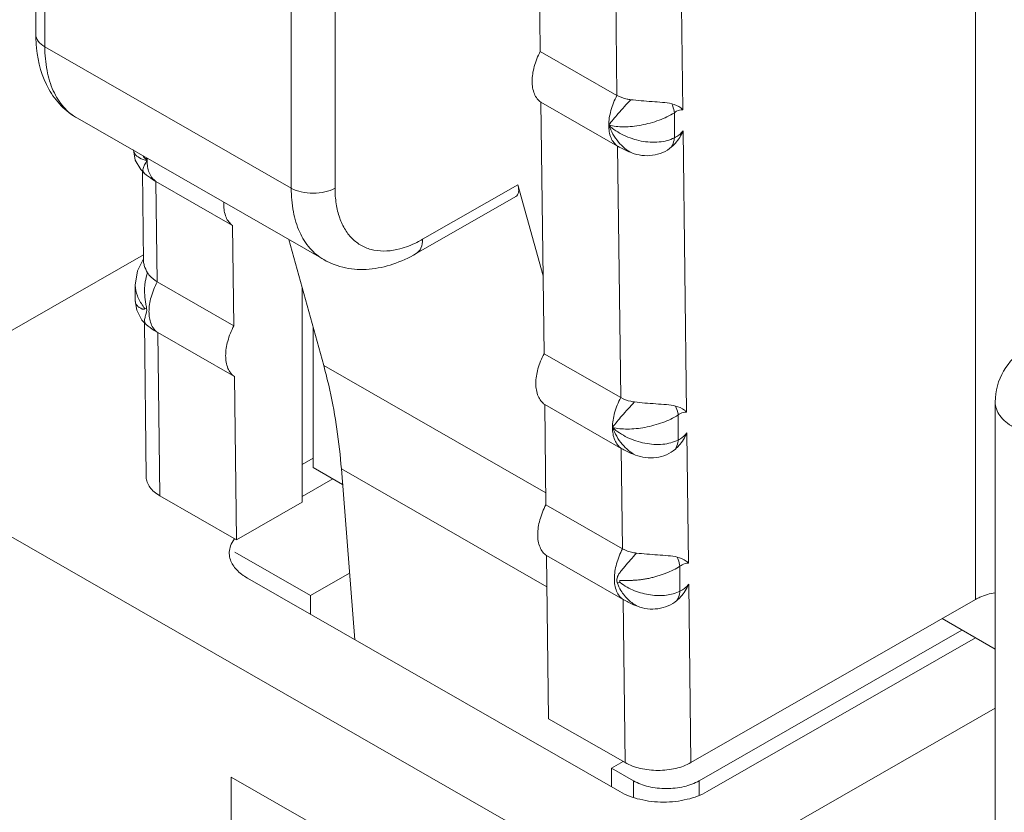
# Model space of a CAD drawing. Header units: centimetres. Extents: x -24.5 to 49.7, y -16.6 to 18.4.
# Tile 8 of 248: x -20.333 to -19.887, y -8.659 to -8.299. Entities that reach past the tile are written whole.
import ezdxf

# ---------------------------------------------------------------- set-up
doc = ezdxf.new("R2010")
doc.units = ezdxf.units.CM
doc.header["$MEASUREMENT"] = 0
doc.layers.add('layer 1', color=7, linetype='Continuous')

msp = doc.modelspace()

# ---------------------------------------------------------------- linework, layer by layer
at = {"layer": 'layer 1', "color": 1, "lineweight": 0}
msp.add_open_spline([(24.98821, 18.39808), (24.98821, 18.39808), (24.98821, -16.60193), (24.98821, -16.60193), (24.98821, -16.60193), (-24.51772, -16.60193), (-24.51772, -16.60193), (-24.51772, -16.60193), (-24.51772, 18.39808), (-24.51772, 18.39808), (-24.51772, 18.39808), (24.98821, 18.39808), (24.98821, 18.39808)], degree=3, knots=[0, 0, 0, 0, 0.25, 0.25, 0.25, 0.5, 0.5, 0.5, 0.75, 0.75, 0.75, 1, 1, 1, 1], dxfattribs=at)
at = {"layer": 'layer 1', "color": 5, "lineweight": 0}
msp.add_open_spline([(-23.26688, 17.18067), (-23.26688, 17.18067), (-23.26688, -15.60944), (-23.26688, -15.60944), (-23.26688, -15.60944), (23.98644, -15.60944), (23.98644, -15.60944)], degree=3, knots=[0, 0, 0, 0, 0.5, 0.5, 0.5, 1, 1, 1, 1], dxfattribs=at)
at = {"layer": 'layer 1', "lineweight": 9}
for points in [[(-19.8996, -8.56187), (-19.8996, -8.56187), (-19.8996, -8.11576), (-19.8996, -8.11576)], [(-20.32608, -8.30538), (-20.32608, -8.30538), (-20.32608, -8.2064), (-20.32608, -8.2064)], [(-20.32196, -8.2121), (-20.32196, -8.2121), (-20.32196, -8.31108), (-20.32196, -8.31108)], [(-20.09769, -8.26762), (-20.09769, -8.26762), (-20.09713, -8.31317), (-20.09713, -8.31317)], [(-20.21016, -8.3752), (-20.21016, -8.3752), (-20.21016, -8.27623), (-20.21016, -8.27623)], [(-20.19028, -8.27623), (-20.19028, -8.27623), (-20.19028, -8.3752), (-20.19028, -8.3752)], [(-20.03245, -8.3397), (-20.03245, -8.3397), (-20.03318, -8.28055), (-20.03318, -8.28055)], [(-20.06234, -8.33312), (-20.06234, -8.33312), (-20.06291, -8.28757), (-20.06291, -8.28757)], [(-20.32196, -8.31108), (-20.32196, -8.31108), (-20.21016, -8.3752), (-20.21016, -8.3752)], [(-20.09713, -8.31317), (-20.09713, -8.31317), (-20.06234, -8.33312), (-20.06234, -8.33312)], [(-20.09684, -8.33621), (-20.09684, -8.33621), (-20.09543, -8.45035), (-20.09543, -8.45035)], [(-20.06206, -8.35616), (-20.06206, -8.35616), (-20.09684, -8.33621), (-20.09684, -8.33621)], [(-20.03626, -8.341), (-20.03626, -8.341), (-20.03626, -8.35236), (-20.03626, -8.35236)], [(-20.19543, -8.40766), (-20.19543, -8.40766), (-20.30723, -8.34353), (-20.30723, -8.34353)], [(-20.03076, -8.47687), (-20.03076, -8.47687), (-20.03233, -8.34914), (-20.03233, -8.34914)], [(-20.28173, -8.35782), (-20.28173, -8.35782), (-20.28092, -8.36253), (-20.28092, -8.36253)], [(-20.06065, -8.4703), (-20.06065, -8.4703), (-20.06206, -8.35616), (-20.06206, -8.35616)], [(-20.28092, -8.36253), (-20.28092, -8.36253), (-20.27847, -8.36682), (-20.27847, -8.36682)], [(-20.2774, -8.36085), (-20.27682, -8.36151), (-20.2762, -8.36214), (-20.27555, -8.36273)], [(-20.27598, -8.36156), (-20.27585, -8.36195), (-20.27571, -8.36235), (-20.27555, -8.36273)], [(-20.27553, -8.36179), (-20.27554, -8.36211), (-20.27555, -8.36242), (-20.27555, -8.36273)], [(-20.27847, -8.36682), (-20.27847, -8.36682), (-20.27671, -8.3686), (-20.27671, -8.3686)], [(-20.27767, -8.36763), (-20.27767, -8.36763), (-20.27717, -8.40848), (-20.27717, -8.40848)], [(-20.2767, -8.3686), (-20.27557, -8.36955), (-20.27438, -8.37043), (-20.27314, -8.37124)], [(-20.27372, -8.36997), (-20.27348, -8.37035), (-20.2732, -8.37071), (-20.2729, -8.37105)], [(-20.27155, -8.37222), (-20.27155, -8.37222), (-20.27314, -8.37124), (-20.27314, -8.37124)], [(-20.2729, -8.37105), (-20.27249, -8.37149), (-20.27204, -8.37188), (-20.27155, -8.37222)], [(-20.27155, -8.37222), (-20.27155, -8.37222), (-20.27098, -8.41776), (-20.27098, -8.41776)], [(-20.23676, -8.39217), (-20.23676, -8.39217), (-20.27155, -8.37222), (-20.27155, -8.37222)], [(-20.15053, -8.39845), (-20.15053, -8.39845), (-20.10732, -8.37366), (-20.10732, -8.37366)], [(-20.10831, -8.37904), (-20.10694, -8.37825), (-20.10658, -8.37632), (-20.10732, -8.37366)], [(-20.09587, -8.41508), (-20.09587, -8.41508), (-20.10732, -8.37366), (-20.10732, -8.37366)], [(-20.24075, -8.38174), (-20.24077, -8.38206), (-20.24077, -8.38237), (-20.24077, -8.38268)], [(-20.15348, -8.40495), (-20.15348, -8.40495), (-20.10831, -8.37904), (-20.10831, -8.37904)], [(-20.2362, -8.43771), (-20.2362, -8.43771), (-20.23676, -8.39217), (-20.23676, -8.39217)], [(-20.21123, -8.3986), (-20.21123, -8.3986), (-20.19544, -8.45572), (-20.19544, -8.45572)], [(-20.40394, -8.47813), (-20.40394, -8.47813), (-20.2772, -8.40543), (-20.2772, -8.40543)], [(-20.27718, -8.40726), (-20.27718, -8.40726), (-20.27999, -8.41282), (-20.27999, -8.41282)], [(-20.27717, -8.40848), (-20.27716, -8.4088), (-20.27713, -8.40911), (-20.27708, -8.40942)], [(-20.27999, -8.41282), (-20.27999, -8.41282), (-20.28092, -8.4192), (-20.28092, -8.4192)], [(-20.27098, -8.41776), (-20.27098, -8.41776), (-20.2362, -8.43771), (-20.2362, -8.43771)], [(-20.28092, -8.42639), (-20.28092, -8.42639), (-20.28092, -8.4192), (-20.28092, -8.4192)], [(-20.20519, -8.51769), (-20.20519, -8.51769), (-20.20519, -8.42044), (-20.20519, -8.42044)], [(-20.2809, -8.42675), (-20.2809, -8.42675), (-20.28092, -8.42639), (-20.28092, -8.42639)], [(-20.28092, -8.42639), (-20.28092, -8.42639), (-20.28025, -8.43068), (-20.28025, -8.43068)], [(-20.2809, -8.42675), (-20.28088, -8.42693), (-20.28084, -8.4271), (-20.28079, -8.42727)], [(-20.28025, -8.43068), (-20.28025, -8.43068), (-20.27791, -8.43507), (-20.27791, -8.43507)], [(-20.27743, -8.42876), (-20.27743, -8.42876), (-20.27698, -8.42945), (-20.27698, -8.42945)], [(-20.27698, -8.42945), (-20.27698, -8.42945), (-20.27681, -8.42977), (-20.27681, -8.42977)], [(-20.27579, -8.43007), (-20.27577, -8.43028), (-20.27575, -8.43049), (-20.27575, -8.4307)], [(-20.27791, -8.43507), (-20.27791, -8.43507), (-20.27594, -8.43712), (-20.27594, -8.43712)], [(-20.27682, -8.4362), (-20.27682, -8.4362), (-20.27596, -8.50637), (-20.27596, -8.50637)], [(-20.27592, -8.43713), (-20.27477, -8.43811), (-20.27356, -8.43901), (-20.27229, -8.43983)], [(-20.27288, -8.43856), (-20.27263, -8.43894), (-20.27235, -8.4393), (-20.27205, -8.43964)], [(-20.2707, -8.44081), (-20.2707, -8.44081), (-20.27229, -8.43983), (-20.27229, -8.43983)], [(-20.27205, -8.43964), (-20.27165, -8.44007), (-20.27119, -8.44047), (-20.2707, -8.44081)], [(-20.20022, -8.50202), (-20.20022, -8.50202), (-20.20022, -8.43842), (-20.20022, -8.43842)], [(-20.2707, -8.44081), (-20.2707, -8.44081), (-20.26978, -8.51484), (-20.26978, -8.51484)], [(-20.23591, -8.46075), (-20.23591, -8.46075), (-20.2707, -8.44081), (-20.2707, -8.44081)], [(-19.87656, -8.44794), (-19.8853, -8.45295), (-19.89069, -8.46224), (-19.89069, -8.47231)], [(-20.09543, -8.45035), (-20.09543, -8.45035), (-20.06065, -8.4703), (-20.06065, -8.4703)], [(-20.19544, -8.45572), (-20.19544, -8.45572), (-20.09465, -8.51353), (-20.09465, -8.51353)], [(-20.235, -8.53479), (-20.235, -8.53479), (-20.23591, -8.46075), (-20.23591, -8.46075)], [(-20.09515, -8.4734), (-20.09515, -8.4734), (-20.09458, -8.51894), (-20.09458, -8.51894)], [(-20.06037, -8.49335), (-20.06037, -8.49335), (-20.09515, -8.4734), (-20.09515, -8.4734)], [(-19.89069, -8.47231), (-19.89069, -8.47231), (-19.89069, -9.37029), (-19.89069, -9.37029)], [(-20.03457, -8.47818), (-20.03457, -8.47818), (-20.03457, -8.48954), (-20.03457, -8.48954)], [(-20.02991, -8.54547), (-20.02991, -8.54547), (-20.03064, -8.48632), (-20.03064, -8.48632)], [(-20.05981, -8.53889), (-20.05981, -8.53889), (-20.06037, -8.49335), (-20.06037, -8.49335)], [(-20.40394, -8.49523), (-20.40394, -8.49523), (-20.04618, -8.70043), (-20.04618, -8.70043)], [(-20.20022, -8.49774), (-20.20022, -8.49774), (-20.20519, -8.50059), (-20.20519, -8.50059)], [(-20.18686, -8.50968), (-20.18686, -8.50968), (-20.20022, -8.50202), (-20.20022, -8.50202)], [(-20.18741, -8.50269), (-20.18741, -8.50269), (-20.18129, -8.58019), (-20.18129, -8.58019)], [(-20.09413, -8.5562), (-20.09413, -8.5562), (-20.18741, -8.50269), (-20.18741, -8.50269)], [(-20.19123, -8.50717), (-20.19123, -8.50717), (-20.20519, -8.51518), (-20.20519, -8.51518)], [(-20.26978, -8.51484), (-20.26978, -8.51484), (-20.235, -8.53479), (-20.235, -8.53479)], [(-20.235, -8.53479), (-20.235, -8.53479), (-20.20519, -8.51769), (-20.20519, -8.51769)], [(-20.09458, -8.51894), (-20.09458, -8.51894), (-20.05981, -8.53889), (-20.05981, -8.53889)], [(-20.20146, -8.56012), (-20.20146, -8.56012), (-20.2358, -8.54043), (-20.2358, -8.54043)], [(-20.0943, -8.54198), (-20.0943, -8.54198), (-20.09339, -8.61602), (-20.09339, -8.61602)], [(-20.05952, -8.56193), (-20.05952, -8.56193), (-20.0943, -8.54198), (-20.0943, -8.54198)], [(-20.03376, -8.5468), (-20.03376, -8.5468), (-20.03376, -8.55814), (-20.03376, -8.55814)], [(-20.18368, -8.54992), (-20.18368, -8.54992), (-20.20146, -8.56012), (-20.20146, -8.56012)], [(-20.23003, -8.55223), (-20.23003, -8.55223), (-20.06109, -8.64913), (-20.06109, -8.64913)], [(-20.06125, -8.55364), (-20.0612, -8.55387), (-20.06102, -8.55405), (-20.06086, -8.55421)], [(-20.02879, -8.63597), (-20.02879, -8.63597), (-20.02979, -8.55491), (-20.02979, -8.55491)], [(-20.20146, -8.56012), (-20.20146, -8.56012), (-20.20146, -8.56861), (-20.20146, -8.56861)], [(-20.0586, -8.63597), (-20.0586, -8.63597), (-20.05952, -8.56193), (-20.05952, -8.56193)], [(-19.8996, -8.56187), (-19.8996, -8.56187), (-20.02879, -8.63597), (-20.02879, -8.63597)], [(-19.9148, -8.57059), (-19.9148, -8.57059), (-19.89069, -8.58442), (-19.89069, -8.58442)], [(-20.02506, -8.6442), (-20.02506, -8.6442), (-19.90577, -8.57577), (-19.90577, -8.57577)], [(-20.02134, -8.64913), (-20.02134, -8.64913), (-19.8996, -8.5793), (-19.8996, -8.5793)], [(-19.89069, -8.61124), (-19.89069, -8.61124), (-20.04618, -8.70043), (-20.04618, -8.70043)], [(-20.09339, -8.61602), (-20.09339, -8.61602), (-20.0586, -8.63597), (-20.0586, -8.63597)], [(-20.06482, -8.6385), (-20.06482, -8.6385), (-20.0595, -8.63545), (-20.0595, -8.63545)], [(-20.06482, -8.64699), (-20.06482, -8.64699), (-20.06482, -8.6385), (-20.06482, -8.6385)], [(-20.05488, -8.6442), (-20.05488, -8.6442), (-20.06482, -8.6385), (-20.06482, -8.6385)], [(-20.23749, -8.64251), (-20.23749, -8.64251), (-20.23749, -9.20085), (-20.23749, -9.20085)], [(-20.12817, -8.70521), (-20.12817, -8.70521), (-20.23749, -8.64251), (-20.23749, -8.64251)], [(-20.05488, -8.65172), (-20.05488, -8.65172), (-20.05488, -8.6442), (-20.05488, -8.6442)], [(-20.02506, -8.6442), (-20.02506, -8.6442), (-20.02506, -8.65068), (-20.02506, -8.65068)]]:
    msp.add_open_spline(points, degree=3, dxfattribs=at)
for points, knots in [([(-20.32576, -8.31176), (-20.32581, -8.31123), (-20.32586, -8.31071), (-20.32589, -8.31019), (-20.32601, -8.30858), (-20.32608, -8.30698), (-20.32608, -8.30538)], [0, 0, 0, 0, 0.5, 0.5, 0.5, 1, 1, 1, 1]), ([(-20.32608, -8.30538), (-20.32608, -8.30647), (-20.32564, -8.30756), (-20.325, -8.30846), (-20.32422, -8.30957), (-20.32312, -8.31041), (-20.32196, -8.31108)], [0, 0, 0, 0, 0.5, 0.5, 0.5, 1, 1, 1, 1]), ([(-20.30723, -8.34353), (-20.30992, -8.34199), (-20.31241, -8.34004), (-20.31458, -8.33781), (-20.31676, -8.33557), (-20.31861, -8.33304), (-20.32014, -8.33032), (-20.32333, -8.32466), (-20.32511, -8.31819), (-20.32576, -8.31176)], [0, 0, 0, 0, 0.333333, 0.333333, 0.333333, 0.666667, 0.666667, 0.666667, 1, 1, 1, 1]), ([(-20.32196, -8.31108), (-20.32196, -8.31467), (-20.32167, -8.31828), (-20.32099, -8.32182), (-20.32038, -8.32499), (-20.31946, -8.3281), (-20.31813, -8.33104), (-20.31693, -8.33368), (-20.31539, -8.33618), (-20.31348, -8.33837), (-20.31169, -8.34042), (-20.30958, -8.34219), (-20.30723, -8.34353)], [0, 0, 0, 0, 0.25, 0.25, 0.25, 0.5, 0.5, 0.5, 0.75, 0.75, 0.75, 1, 1, 1, 1]), ([(-20.09713, -8.31317), (-20.09829, -8.31536), (-20.09923, -8.31767), (-20.09989, -8.32007), (-20.10049, -8.32224), (-20.10085, -8.32449), (-20.10085, -8.32673)], [0, 0, 0, 0, 0.5, 0.5, 0.5, 1, 1, 1, 1]), ([(-20.10085, -8.32673), (-20.10085, -8.32867), (-20.10058, -8.33067), (-20.09981, -8.33247), (-20.09949, -8.33324), (-20.09907, -8.33397), (-20.09855, -8.33463), (-20.09806, -8.33524), (-20.09749, -8.33579), (-20.09684, -8.33621)], [0, 0, 0, 0, 0.333333, 0.333333, 0.333333, 0.666667, 0.666667, 0.666667, 1, 1, 1, 1]), ([(-20.06607, -8.34668), (-20.06607, -8.34444), (-20.0657, -8.34219), (-20.0651, -8.34002), (-20.06444, -8.33763), (-20.0635, -8.33531), (-20.06234, -8.33312)], [0, 0, 0, 0, 0.5, 0.5, 0.5, 1, 1, 1, 1]), ([(-20.0561, -8.33508), (-20.05667, -8.33501), (-20.05723, -8.33493), (-20.05779, -8.33481), (-20.05938, -8.33448), (-20.06094, -8.33392), (-20.06234, -8.33312)], [0, 0, 0, 0, 0.5, 0.5, 0.5, 1, 1, 1, 1]), ([(-20.06607, -8.34668), (-20.06477, -8.34484), (-20.0633, -8.34312), (-20.06181, -8.34141), (-20.05993, -8.33928), (-20.05802, -8.33718), (-20.0561, -8.33508)], [0, 0, 0, 0, 0.5, 0.5, 0.5, 1, 1, 1, 1]), ([(-20.03743, -8.33697), (-20.0388, -8.33659), (-20.04021, -8.33644), (-20.04163, -8.33631), (-20.04323, -8.33617), (-20.04483, -8.33606), (-20.04643, -8.33594), (-20.04808, -8.33583), (-20.04973, -8.3357), (-20.05138, -8.33556), (-20.05295, -8.33542), (-20.05453, -8.33527), (-20.0561, -8.33508)], [0, 0, 0, 0, 0.25, 0.25, 0.25, 0.5, 0.5, 0.5, 0.75, 0.75, 0.75, 1, 1, 1, 1]), ([(-20.03245, -8.3397), (-20.03272, -8.33936), (-20.03305, -8.33906), (-20.03339, -8.33879), (-20.03455, -8.33787), (-20.036, -8.33735), (-20.03743, -8.33697)], [0, 0, 0, 0, 0.5, 0.5, 0.5, 1, 1, 1, 1]), ([(-20.03743, -8.33697), (-20.03727, -8.33732), (-20.03714, -8.33768), (-20.037, -8.33806), (-20.03667, -8.33901), (-20.03641, -8.34), (-20.03626, -8.341)], [0, 0, 0, 0, 0.5, 0.5, 0.5, 1, 1, 1, 1]), ([(-20.06607, -8.34668), (-20.06387, -8.34719), (-20.06161, -8.34739), (-20.05934, -8.34738), (-20.05666, -8.34737), (-20.05399, -8.3471), (-20.05135, -8.34661), (-20.04859, -8.3461), (-20.04587, -8.34537), (-20.04324, -8.34439), (-20.04081, -8.34349), (-20.03844, -8.34238), (-20.03626, -8.341)], [0, 0, 0, 0, 0.25, 0.25, 0.25, 0.5, 0.5, 0.5, 0.75, 0.75, 0.75, 1, 1, 1, 1]), ([(-20.03626, -8.341), (-20.03594, -8.34077), (-20.03562, -8.34055), (-20.03527, -8.34036), (-20.03441, -8.3399), (-20.03341, -8.33958), (-20.03245, -8.3397)], [0, 0, 0, 0, 0.5, 0.5, 0.5, 1, 1, 1, 1]), ([(-20.06607, -8.34668), (-20.065, -8.34943), (-20.06352, -8.35203), (-20.06162, -8.35431), (-20.05995, -8.3563), (-20.05796, -8.35806), (-20.05565, -8.35919)], [0, 0, 0, 0, 0.5, 0.5, 0.5, 1, 1, 1, 1]), ([(-20.06206, -8.35616), (-20.0627, -8.35574), (-20.06328, -8.35519), (-20.06376, -8.35458), (-20.06429, -8.35392), (-20.0647, -8.35319), (-20.06503, -8.35242), (-20.06579, -8.35062), (-20.06607, -8.34862), (-20.06607, -8.34668)], [0, 0, 0, 0, 0.333333, 0.333333, 0.333333, 0.666667, 0.666667, 0.666667, 1, 1, 1, 1]), ([(-20.06607, -8.34668), (-20.06408, -8.3485), (-20.06178, -8.34999), (-20.05934, -8.35117), (-20.05681, -8.3524), (-20.05411, -8.3533), (-20.05135, -8.35383), (-20.04869, -8.35435), (-20.04596, -8.35453), (-20.04323, -8.35427), (-20.04081, -8.35405), (-20.03839, -8.35347), (-20.03626, -8.35236)], [0, 0, 0, 0, 0.25, 0.25, 0.25, 0.5, 0.5, 0.5, 0.75, 0.75, 0.75, 1, 1, 1, 1]), ([(-20.03754, -8.35652), (-20.03697, -8.35602), (-20.03643, -8.35548), (-20.03591, -8.35491), (-20.0344, -8.35322), (-20.03318, -8.35124), (-20.03233, -8.34914)], [0, 0, 0, 0, 0.5, 0.5, 0.5, 1, 1, 1, 1]), ([(-20.03233, -8.34914), (-20.03289, -8.34987), (-20.03351, -8.35054), (-20.03422, -8.35112), (-20.03484, -8.35162), (-20.03551, -8.35207), (-20.03626, -8.35236)], [0, 0, 0, 0, 0.5, 0.5, 0.5, 1, 1, 1, 1]), ([(-20.03626, -8.35236), (-20.0363, -8.35273), (-20.03636, -8.35309), (-20.03644, -8.35345), (-20.03666, -8.35452), (-20.03702, -8.35557), (-20.03754, -8.35652)], [0, 0, 0, 0, 0.5, 0.5, 0.5, 1, 1, 1, 1]), ([(-20.28171, -8.35821), (-20.28164, -8.35872), (-20.28144, -8.35921), (-20.28116, -8.35964), (-20.28065, -8.36042), (-20.27987, -8.36099), (-20.27905, -8.36145), (-20.27795, -8.36205), (-20.27676, -8.36245), (-20.27555, -8.36273)], [0, 0, 0, 0, 0.333333, 0.333333, 0.333333, 0.666667, 0.666667, 0.666667, 1, 1, 1, 1]), ([(-20.06206, -8.35616), (-20.06158, -8.35644), (-20.0611, -8.35671), (-20.06061, -8.35696), (-20.059, -8.35779), (-20.05734, -8.35853), (-20.05565, -8.35919)], [0, 0, 0, 0, 0.5, 0.5, 0.5, 1, 1, 1, 1]), ([(-20.05565, -8.35919), (-20.05272, -8.36034), (-20.04946, -8.36075), (-20.04627, -8.36032), (-20.04307, -8.35989), (-20.03993, -8.3586), (-20.03754, -8.35652)], [0, 0, 0, 0, 0.5, 0.5, 0.5, 1, 1, 1, 1]), ([(-20.27555, -8.36273), (-20.27599, -8.36335), (-20.27639, -8.36398), (-20.27673, -8.36464), (-20.277, -8.36516), (-20.27722, -8.36569), (-20.27735, -8.36627), (-20.27745, -8.3667), (-20.27748, -8.36717), (-20.27736, -8.36759), (-20.27725, -8.36798), (-20.27701, -8.36834), (-20.2767, -8.3686)], [0, 0, 0, 0, 0.25, 0.25, 0.25, 0.5, 0.5, 0.5, 0.75, 0.75, 0.75, 1, 1, 1, 1]), ([(-20.27555, -8.36273), (-20.27555, -8.36343), (-20.27552, -8.36413), (-20.27544, -8.36482), (-20.27523, -8.36663), (-20.27471, -8.36845), (-20.27372, -8.36997)], [0, 0, 0, 0, 0.5, 0.5, 0.5, 1, 1, 1, 1]), ([(-20.19543, -8.40766), (-20.19778, -8.40632), (-20.19989, -8.40454), (-20.20168, -8.40249), (-20.20359, -8.40031), (-20.20513, -8.39781), (-20.20633, -8.39516), (-20.20766, -8.39223), (-20.20858, -8.38911), (-20.20919, -8.38594), (-20.20987, -8.3824), (-20.21016, -8.3788), (-20.21016, -8.3752)], [0, 0, 0, 0, 0.25, 0.25, 0.25, 0.5, 0.5, 0.5, 0.75, 0.75, 0.75, 1, 1, 1, 1]), ([(-20.21016, -8.3752), (-20.20874, -8.37602), (-20.20718, -8.37657), (-20.2056, -8.37695), (-20.20383, -8.37737), (-20.20203, -8.37756), (-20.20022, -8.37756), (-20.19841, -8.37756), (-20.1966, -8.37737), (-20.19484, -8.37695), (-20.19325, -8.37657), (-20.19169, -8.37602), (-20.19028, -8.3752)], [0, 0, 0, 0, 0.25, 0.25, 0.25, 0.5, 0.5, 0.5, 0.75, 0.75, 0.75, 1, 1, 1, 1]), ([(-20.16085, -8.40279), (-20.16465, -8.40379), (-20.16876, -8.40413), (-20.17263, -8.40336), (-20.1744, -8.403), (-20.17612, -8.40242), (-20.17771, -8.40159), (-20.1793, -8.40078), (-20.18077, -8.39973), (-20.18208, -8.39852), (-20.18343, -8.39724), (-20.18461, -8.39578), (-20.18559, -8.39421), (-20.18666, -8.39251), (-20.18751, -8.39068), (-20.18817, -8.38879), (-20.1889, -8.38671), (-20.18941, -8.38457), (-20.18975, -8.38239), (-20.19012, -8.38001), (-20.19028, -8.3776), (-20.19028, -8.3752)], [0, 0, 0, 0, 0.142857, 0.142857, 0.142857, 0.285714, 0.285714, 0.285714, 0.428571, 0.428571, 0.428571, 0.571429, 0.571429, 0.571429, 0.714286, 0.714286, 0.714286, 0.857143, 0.857143, 0.857143, 1, 1, 1, 1]), ([(-20.23676, -8.39217), (-20.23741, -8.39174), (-20.23798, -8.39119), (-20.23847, -8.39058), (-20.23899, -8.38993), (-20.2394, -8.38919), (-20.23973, -8.38842), (-20.24049, -8.38663), (-20.24077, -8.38462), (-20.24077, -8.38268)], [0, 0, 0, 0, 0.333333, 0.333333, 0.333333, 0.666667, 0.666667, 0.666667, 1, 1, 1, 1]), ([(-20.15053, -8.39845), (-20.15138, -8.39894), (-20.15225, -8.39941), (-20.15313, -8.39984), (-20.1556, -8.40107), (-20.15819, -8.40209), (-20.16085, -8.40279)], [0, 0, 0, 0, 0.5, 0.5, 0.5, 1, 1, 1, 1]), ([(-20.15053, -8.39845), (-20.15053, -8.39981), (-20.15071, -8.40119), (-20.1513, -8.40244), (-20.15177, -8.40346), (-20.15251, -8.40439), (-20.15348, -8.40495)], [0, 0, 0, 0, 0.5, 0.5, 0.5, 1, 1, 1, 1]), ([(-20.15348, -8.40495), (-20.15682, -8.40686), (-20.16034, -8.4085), (-20.164, -8.40973), (-20.1675, -8.4109), (-20.17114, -8.4117), (-20.17482, -8.412), (-20.17838, -8.4123), (-20.18199, -8.41213), (-20.18549, -8.4114), (-20.18898, -8.41069), (-20.19236, -8.40942), (-20.19543, -8.40766)], [0, 0, 0, 0, 0.25, 0.25, 0.25, 0.5, 0.5, 0.5, 0.75, 0.75, 0.75, 1, 1, 1, 1]), ([(-20.27708, -8.40942), (-20.27702, -8.40975), (-20.27694, -8.41008), (-20.27684, -8.41039), (-20.27651, -8.41153), (-20.27597, -8.4126), (-20.27534, -8.4136)], [0, 0, 0, 0, 0.5, 0.5, 0.5, 1, 1, 1, 1]), ([(-20.27534, -8.4136), (-20.2758, -8.41492), (-20.27616, -8.41628), (-20.27639, -8.41766), (-20.27651, -8.41835), (-20.2766, -8.41905), (-20.27665, -8.41975), (-20.27671, -8.42045), (-20.27673, -8.42116), (-20.27672, -8.42186), (-20.27672, -8.42256), (-20.27668, -8.42327), (-20.27663, -8.42397), (-20.27658, -8.42466), (-20.27651, -8.42536), (-20.27642, -8.42606), (-20.27632, -8.42674), (-20.27621, -8.42743), (-20.27608, -8.42811), (-20.27595, -8.42875), (-20.2758, -8.42941), (-20.27579, -8.43007)], [0, 0, 0, 0, 0.142857, 0.142857, 0.142857, 0.285714, 0.285714, 0.285714, 0.428571, 0.428571, 0.428571, 0.571429, 0.571429, 0.571429, 0.714286, 0.714286, 0.714286, 0.857143, 0.857143, 0.857143, 1, 1, 1, 1]), ([(-20.27534, -8.4136), (-20.27508, -8.41403), (-20.27479, -8.41443), (-20.27448, -8.41481), (-20.27351, -8.416), (-20.2723, -8.417), (-20.27098, -8.41776)], [0, 0, 0, 0, 0.5, 0.5, 0.5, 1, 1, 1, 1]), ([(-20.27098, -8.41776), (-20.27214, -8.41995), (-20.27308, -8.42227), (-20.27374, -8.42466), (-20.27434, -8.42684), (-20.27471, -8.42908), (-20.27471, -8.43133)], [0, 0, 0, 0, 0.5, 0.5, 0.5, 1, 1, 1, 1]), ([(-20.28092, -8.41921), (-20.28092, -8.42088), (-20.28058, -8.42256), (-20.27998, -8.42412), (-20.27935, -8.42577), (-20.27842, -8.42731), (-20.27743, -8.42876)], [0, 0, 0, 0, 0.5, 0.5, 0.5, 1, 1, 1, 1]), ([(-20.27681, -8.42977), (-20.27677, -8.42987), (-20.27672, -8.43), (-20.27677, -8.43009), (-20.27682, -8.43015), (-20.2769, -8.43019), (-20.27698, -8.43021), (-20.2771, -8.43024), (-20.2772, -8.43022), (-20.27731, -8.43019), (-20.27743, -8.43017), (-20.27756, -8.43013), (-20.27768, -8.43009), (-20.27781, -8.43004), (-20.27794, -8.42999), (-20.27807, -8.42993), (-20.27819, -8.42988), (-20.27831, -8.42982), (-20.27844, -8.42976), (-20.27867, -8.42964), (-20.2789, -8.42951), (-20.27911, -8.42936), (-20.27932, -8.42922), (-20.27951, -8.42906), (-20.2797, -8.4289), (-20.27987, -8.42874), (-20.28003, -8.42857), (-20.28017, -8.42839), (-20.28044, -8.42806), (-20.28066, -8.42768), (-20.28079, -8.42727)], [0, 0, 0, 0, 0.1, 0.1, 0.1, 0.2, 0.2, 0.2, 0.3, 0.3, 0.3, 0.4, 0.4, 0.4, 0.5, 0.5, 0.5, 0.6, 0.6, 0.6, 0.7, 0.7, 0.7, 0.8, 0.8, 0.8, 0.9, 0.9, 0.9, 1, 1, 1, 1]), ([(-20.27579, -8.43007), (-20.27588, -8.43005), (-20.27597, -8.43003), (-20.27606, -8.43), (-20.27631, -8.42993), (-20.27656, -8.42986), (-20.27681, -8.42977)], [0, 0, 0, 0, 0.5, 0.5, 0.5, 1, 1, 1, 1]), ([(-20.27575, -8.4307), (-20.27573, -8.43116), (-20.27584, -8.43161), (-20.27596, -8.43206), (-20.27605, -8.43242), (-20.27614, -8.43278), (-20.27625, -8.43314), (-20.27641, -8.43369), (-20.2766, -8.43423), (-20.27668, -8.43481), (-20.27675, -8.43525), (-20.27675, -8.4357), (-20.27661, -8.43612), (-20.27649, -8.43651), (-20.27624, -8.43686), (-20.27592, -8.43713)], [0, 0, 0, 0, 0.2, 0.2, 0.2, 0.4, 0.4, 0.4, 0.6, 0.6, 0.6, 0.8, 0.8, 0.8, 1, 1, 1, 1]), ([(-20.27471, -8.43133), (-20.27471, -8.43202), (-20.27467, -8.43271), (-20.27459, -8.43341), (-20.27438, -8.43522), (-20.27386, -8.43705), (-20.27288, -8.43856)], [0, 0, 0, 0, 0.5, 0.5, 0.5, 1, 1, 1, 1]), ([(-20.23992, -8.45128), (-20.23992, -8.44903), (-20.23956, -8.44679), (-20.23896, -8.44461), (-20.2383, -8.44222), (-20.23736, -8.43991), (-20.2362, -8.43771)], [0, 0, 0, 0, 0.5, 0.5, 0.5, 1, 1, 1, 1]), ([(-20.23591, -8.46075), (-20.23656, -8.46033), (-20.23713, -8.45979), (-20.23762, -8.45917), (-20.23815, -8.45851), (-20.23856, -8.45778), (-20.23888, -8.45701), (-20.23965, -8.45522), (-20.23992, -8.45321), (-20.23992, -8.45128)], [0, 0, 0, 0, 0.333333, 0.333333, 0.333333, 0.666667, 0.666667, 0.666667, 1, 1, 1, 1]), ([(-20.09543, -8.45035), (-20.09659, -8.45254), (-20.09753, -8.45485), (-20.0982, -8.45725), (-20.09879, -8.45942), (-20.09916, -8.46167), (-20.09916, -8.46391)], [0, 0, 0, 0, 0.5, 0.5, 0.5, 1, 1, 1, 1]), ([(-20.19544, -8.45572), (-20.19442, -8.45941), (-20.1935, -8.46312), (-20.19267, -8.46685), (-20.19006, -8.47865), (-20.18836, -8.49066), (-20.18741, -8.50269)], [0, 0, 0, 0, 0.5, 0.5, 0.5, 1, 1, 1, 1]), ([(-20.09916, -8.46391), (-20.09916, -8.46585), (-20.09888, -8.46785), (-20.09812, -8.46964), (-20.09779, -8.47042), (-20.09738, -8.47115), (-20.09685, -8.47181), (-20.09637, -8.47242), (-20.09579, -8.47296), (-20.09515, -8.4734)], [0, 0, 0, 0, 0.333333, 0.333333, 0.333333, 0.666667, 0.666667, 0.666667, 1, 1, 1, 1]), ([(-20.06437, -8.48386), (-20.06437, -8.48162), (-20.06401, -8.47938), (-20.06341, -8.47721), (-20.06275, -8.4748), (-20.06181, -8.47249), (-20.06065, -8.4703)], [0, 0, 0, 0, 0.5, 0.5, 0.5, 1, 1, 1, 1]), ([(-20.0544, -8.47226), (-20.05497, -8.47219), (-20.05553, -8.4721), (-20.0561, -8.47198), (-20.05768, -8.47165), (-20.05924, -8.47111), (-20.06065, -8.4703)], [0, 0, 0, 0, 0.5, 0.5, 0.5, 1, 1, 1, 1]), ([(-20.06437, -8.48386), (-20.06307, -8.48202), (-20.06161, -8.4803), (-20.06012, -8.4786), (-20.05824, -8.47645), (-20.05633, -8.47435), (-20.0544, -8.47226)], [0, 0, 0, 0, 0.5, 0.5, 0.5, 1, 1, 1, 1]), ([(-20.03573, -8.47414), (-20.0371, -8.47378), (-20.03851, -8.47361), (-20.03993, -8.47349), (-20.04154, -8.47335), (-20.04314, -8.47323), (-20.04473, -8.47312), (-20.04638, -8.473), (-20.04804, -8.47288), (-20.04969, -8.47274), (-20.05126, -8.4726), (-20.05284, -8.47244), (-20.0544, -8.47226)], [0, 0, 0, 0, 0.25, 0.25, 0.25, 0.5, 0.5, 0.5, 0.75, 0.75, 0.75, 1, 1, 1, 1]), ([(-20.03076, -8.47687), (-20.03103, -8.47654), (-20.03135, -8.47624), (-20.0317, -8.47597), (-20.03286, -8.47505), (-20.03431, -8.47453), (-20.03573, -8.47414)], [0, 0, 0, 0, 0.5, 0.5, 0.5, 1, 1, 1, 1]), ([(-20.03457, -8.47818), (-20.03461, -8.47786), (-20.03467, -8.47754), (-20.03474, -8.47722), (-20.03497, -8.47617), (-20.03532, -8.47514), (-20.03573, -8.47414)], [0, 0, 0, 0, 0.5, 0.5, 0.5, 1, 1, 1, 1]), ([(-19.88245, -8.48372), (-19.88369, -8.48301), (-19.88487, -8.4822), (-19.88594, -8.48127), (-19.88691, -8.48044), (-19.8878, -8.47952), (-19.88855, -8.47848), (-19.88922, -8.47756), (-19.88977, -8.47654), (-19.89015, -8.47546), (-19.8905, -8.47445), (-19.89069, -8.47338), (-19.89069, -8.47231)], [0, 0, 0, 0, 0.25, 0.25, 0.25, 0.5, 0.5, 0.5, 0.75, 0.75, 0.75, 1, 1, 1, 1]), ([(-20.06437, -8.48386), (-20.06218, -8.48437), (-20.05991, -8.48456), (-20.05765, -8.48456), (-20.05496, -8.48456), (-20.05229, -8.48427), (-20.04966, -8.48379), (-20.0469, -8.48328), (-20.04418, -8.48255), (-20.04154, -8.48157), (-20.03911, -8.48067), (-20.03675, -8.47956), (-20.03457, -8.47818)], [0, 0, 0, 0, 0.25, 0.25, 0.25, 0.5, 0.5, 0.5, 0.75, 0.75, 0.75, 1, 1, 1, 1]), ([(-20.03457, -8.47818), (-20.03425, -8.47794), (-20.03393, -8.47773), (-20.03357, -8.47754), (-20.03272, -8.47707), (-20.03171, -8.47676), (-20.03076, -8.47687)], [0, 0, 0, 0, 0.5, 0.5, 0.5, 1, 1, 1, 1]), ([(-20.03457, -8.48954), (-20.03671, -8.49065), (-20.03912, -8.49122), (-20.04154, -8.49146), (-20.04426, -8.49171), (-20.047, -8.49153), (-20.04966, -8.49101), (-20.05242, -8.49047), (-20.05511, -8.48958), (-20.05765, -8.48835), (-20.06009, -8.48717), (-20.06239, -8.48568), (-20.06437, -8.48386)], [0, 0, 0, 0, 0.25, 0.25, 0.25, 0.5, 0.5, 0.5, 0.75, 0.75, 0.75, 1, 1, 1, 1]), ([(-20.05396, -8.49638), (-20.05626, -8.49524), (-20.05826, -8.49349), (-20.05993, -8.49149), (-20.06183, -8.4892), (-20.06331, -8.4866), (-20.06437, -8.48386)], [0, 0, 0, 0, 0.5, 0.5, 0.5, 1, 1, 1, 1]), ([(-20.06037, -8.49335), (-20.06101, -8.49291), (-20.06159, -8.49237), (-20.06208, -8.49176), (-20.0626, -8.4911), (-20.06301, -8.49037), (-20.06334, -8.4896), (-20.0641, -8.4878), (-20.06437, -8.48581), (-20.06437, -8.48386)], [0, 0, 0, 0, 0.333333, 0.333333, 0.333333, 0.666667, 0.666667, 0.666667, 1, 1, 1, 1]), ([(-20.03064, -8.48632), (-20.03149, -8.48841), (-20.03271, -8.4904), (-20.03422, -8.49209), (-20.03473, -8.49266), (-20.03527, -8.49319), (-20.03585, -8.49369)], [0, 0, 0, 0, 0.5, 0.5, 0.5, 1, 1, 1, 1]), ([(-20.03457, -8.48954), (-20.03421, -8.4894), (-20.03387, -8.48922), (-20.03354, -8.48902), (-20.03241, -8.48834), (-20.03144, -8.48737), (-20.03064, -8.48632)], [0, 0, 0, 0, 0.5, 0.5, 0.5, 1, 1, 1, 1]), ([(-20.06037, -8.49335), (-20.05989, -8.49362), (-20.05941, -8.49388), (-20.05892, -8.49413), (-20.05731, -8.49497), (-20.05565, -8.49571), (-20.05396, -8.49638)], [0, 0, 0, 0, 0.5, 0.5, 0.5, 1, 1, 1, 1]), ([(-20.03585, -8.49369), (-20.03824, -8.49578), (-20.04137, -8.49706), (-20.04458, -8.4975), (-20.04776, -8.49793), (-20.05102, -8.49752), (-20.05396, -8.49638)], [0, 0, 0, 0, 0.5, 0.5, 0.5, 1, 1, 1, 1]), ([(-20.03457, -8.48954), (-20.03461, -8.4899), (-20.03467, -8.49027), (-20.03475, -8.49063), (-20.03497, -8.4917), (-20.03532, -8.49274), (-20.03585, -8.49369)], [0, 0, 0, 0, 0.5, 0.5, 0.5, 1, 1, 1, 1]), ([(-20.27596, -8.50637), (-20.27594, -8.50717), (-20.2758, -8.50796), (-20.27553, -8.50871), (-20.27524, -8.50952), (-20.27483, -8.51027), (-20.27432, -8.51096), (-20.27377, -8.51172), (-20.27311, -8.51241), (-20.27238, -8.51303), (-20.27157, -8.51372), (-20.2707, -8.51432), (-20.26978, -8.51484)], [0, 0, 0, 0, 0.25, 0.25, 0.25, 0.5, 0.5, 0.5, 0.75, 0.75, 0.75, 1, 1, 1, 1]), ([(-20.09458, -8.51894), (-20.09574, -8.52113), (-20.09669, -8.52344), (-20.09735, -8.52584), (-20.09795, -8.52801), (-20.09831, -8.53025), (-20.09831, -8.5325)], [0, 0, 0, 0, 0.5, 0.5, 0.5, 1, 1, 1, 1]), ([(-20.09831, -8.5325), (-20.09831, -8.53444), (-20.09803, -8.53644), (-20.09727, -8.53824), (-20.09694, -8.53901), (-20.09653, -8.53974), (-20.09601, -8.5404), (-20.09552, -8.54101), (-20.09495, -8.54155), (-20.0943, -8.54198)], [0, 0, 0, 0, 0.333333, 0.333333, 0.333333, 0.666667, 0.666667, 0.666667, 1, 1, 1, 1]), ([(-20.23792, -8.53831), (-20.23817, -8.53921), (-20.23829, -8.54015), (-20.23826, -8.54109), (-20.23823, -8.54203), (-20.23806, -8.54296), (-20.23777, -8.54385)], [0, 0, 0, 0, 0.5, 0.5, 0.5, 1, 1, 1, 1]), ([(-20.23589, -8.53434), (-20.23613, -8.53465), (-20.23635, -8.53497), (-20.23656, -8.5353), (-20.23716, -8.53623), (-20.23763, -8.53725), (-20.23792, -8.53831)], [0, 0, 0, 0, 0.5, 0.5, 0.5, 1, 1, 1, 1]), ([(-20.06353, -8.55245), (-20.06353, -8.55021), (-20.06317, -8.54796), (-20.06257, -8.54579), (-20.06191, -8.54339), (-20.06097, -8.54108), (-20.05981, -8.53889)], [0, 0, 0, 0, 0.5, 0.5, 0.5, 1, 1, 1, 1]), ([(-20.06242, -8.55306), (-20.06242, -8.55277), (-20.06236, -8.55249), (-20.06229, -8.55222), (-20.06222, -8.55194), (-20.06213, -8.55168), (-20.06203, -8.55142), (-20.06181, -8.55091), (-20.06152, -8.55043), (-20.0612, -8.54997), (-20.06087, -8.54949), (-20.0605, -8.54903), (-20.06014, -8.54857), (-20.05975, -8.54808), (-20.05936, -8.5476), (-20.05896, -8.54712), (-20.05854, -8.54661), (-20.05811, -8.54613), (-20.05768, -8.54563), (-20.05723, -8.54511), (-20.05678, -8.54459), (-20.05633, -8.54407), (-20.0554, -8.54299), (-20.05444, -8.54192), (-20.05347, -8.54086)], [0, 0, 0, 0, 0.125, 0.125, 0.125, 0.25, 0.25, 0.25, 0.375, 0.375, 0.375, 0.5, 0.5, 0.5, 0.625, 0.625, 0.625, 0.75, 0.75, 0.75, 0.875, 0.875, 0.875, 1, 1, 1, 1]), ([(-20.05347, -8.54086), (-20.05405, -8.54079), (-20.05462, -8.5407), (-20.05519, -8.54059), (-20.0568, -8.54026), (-20.05838, -8.5397), (-20.05981, -8.53889)], [0, 0, 0, 0, 0.5, 0.5, 0.5, 1, 1, 1, 1]), ([(-20.03498, -8.5427), (-20.03634, -8.54235), (-20.03775, -8.54219), (-20.03915, -8.54206), (-20.04074, -8.54192), (-20.04232, -8.54181), (-20.0439, -8.54169), (-20.04554, -8.54158), (-20.04717, -8.54146), (-20.04881, -8.54132), (-20.05036, -8.54119), (-20.05192, -8.54103), (-20.05347, -8.54086)], [0, 0, 0, 0, 0.25, 0.25, 0.25, 0.5, 0.5, 0.5, 0.75, 0.75, 0.75, 1, 1, 1, 1]), ([(-20.02991, -8.54547), (-20.03019, -8.54512), (-20.03052, -8.54481), (-20.03087, -8.54454), (-20.03206, -8.54362), (-20.03353, -8.54309), (-20.03498, -8.5427)], [0, 0, 0, 0, 0.5, 0.5, 0.5, 1, 1, 1, 1]), ([(-20.03498, -8.5427), (-20.03483, -8.54306), (-20.03468, -8.54342), (-20.03455, -8.54379), (-20.0342, -8.54476), (-20.03391, -8.54578), (-20.03376, -8.5468)], [0, 0, 0, 0, 0.5, 0.5, 0.5, 1, 1, 1, 1]), ([(-20.23777, -8.54385), (-20.2372, -8.54553), (-20.2362, -8.54706), (-20.235, -8.54838), (-20.23356, -8.54993), (-20.23185, -8.55119), (-20.23003, -8.55223)], [0, 0, 0, 0, 0.5, 0.5, 0.5, 1, 1, 1, 1]), ([(-20.03376, -8.5468), (-20.03471, -8.54743), (-20.03571, -8.54797), (-20.03674, -8.54848), (-20.03784, -8.54902), (-20.03896, -8.54952), (-20.0401, -8.54996), (-20.0404, -8.55008), (-20.04069, -8.55019), (-20.04099, -8.5503), (-20.04128, -8.55041), (-20.04158, -8.55053), (-20.04188, -8.55064), (-20.04218, -8.55074), (-20.04249, -8.55082), (-20.0428, -8.55091), (-20.04311, -8.551), (-20.04342, -8.55109), (-20.04373, -8.55119), (-20.04435, -8.55138), (-20.04497, -8.55157), (-20.04559, -8.55175), (-20.04621, -8.55192), (-20.04683, -8.55208), (-20.04747, -8.55222), (-20.0481, -8.55236), (-20.04873, -8.55249), (-20.04936, -8.55259), (-20.04999, -8.5527), (-20.05062, -8.5528), (-20.05125, -8.55287), (-20.05187, -8.55296), (-20.05248, -8.55303), (-20.05311, -8.55308), (-20.05371, -8.55314), (-20.05432, -8.55318), (-20.05492, -8.55322), (-20.05551, -8.55324), (-20.0561, -8.55327), (-20.05668, -8.55329), (-20.05724, -8.55331), (-20.0578, -8.55332), (-20.05837, -8.55332), (-20.05863, -8.55332), (-20.05891, -8.55332), (-20.05917, -8.55331), (-20.05943, -8.55331), (-20.0597, -8.55331), (-20.05996, -8.55331), (-20.06021, -8.55332), (-20.06045, -8.55332), (-20.06071, -8.55333), (-20.06083, -8.55333), (-20.06094, -8.55333), (-20.06105, -8.55339), (-20.06115, -8.55343), (-20.06123, -8.55353), (-20.06125, -8.55364)], [0, 0, 0, 0, 0.052632, 0.052632, 0.052632, 0.105263, 0.105263, 0.105263, 0.157895, 0.157895, 0.157895, 0.210526, 0.210526, 0.210526, 0.263158, 0.263158, 0.263158, 0.315789, 0.315789, 0.315789, 0.368421, 0.368421, 0.368421, 0.421053, 0.421053, 0.421053, 0.473684, 0.473684, 0.473684, 0.526316, 0.526316, 0.526316, 0.578947, 0.578947, 0.578947, 0.631579, 0.631579, 0.631579, 0.684211, 0.684211, 0.684211, 0.736842, 0.736842, 0.736842, 0.789474, 0.789474, 0.789474, 0.842105, 0.842105, 0.842105, 0.894737, 0.894737, 0.894737, 0.947368, 0.947368, 0.947368, 1, 1, 1, 1]), ([(-20.03376, -8.5468), (-20.03344, -8.54656), (-20.03311, -8.54634), (-20.03276, -8.54615), (-20.03189, -8.54567), (-20.03088, -8.54535), (-20.02991, -8.54547)], [0, 0, 0, 0, 0.5, 0.5, 0.5, 1, 1, 1, 1]), ([(-20.05952, -8.56193), (-20.06016, -8.5615), (-20.06074, -8.56096), (-20.06123, -8.56035), (-20.06175, -8.5597), (-20.06217, -8.55896), (-20.06249, -8.55819), (-20.06325, -8.55639), (-20.06353, -8.55439), (-20.06353, -8.55245)], [0, 0, 0, 0, 0.333333, 0.333333, 0.333333, 0.666667, 0.666667, 0.666667, 1, 1, 1, 1]), ([(-20.06221, -8.55443), (-20.06225, -8.55431), (-20.06229, -8.55419), (-20.06231, -8.55407), (-20.0624, -8.55374), (-20.06244, -8.5534), (-20.06242, -8.55306)], [0, 0, 0, 0, 0.5, 0.5, 0.5, 1, 1, 1, 1]), ([(-20.06086, -8.55421), (-20.06097, -8.55424), (-20.06109, -8.55426), (-20.06121, -8.55428), (-20.06154, -8.55434), (-20.06188, -8.55439), (-20.06221, -8.55443)], [0, 0, 0, 0, 0.5, 0.5, 0.5, 1, 1, 1, 1]), ([(-20.06221, -8.55443), (-20.06174, -8.55561), (-20.06118, -8.55677), (-20.06052, -8.55787), (-20.05957, -8.55944), (-20.0584, -8.56087), (-20.05707, -8.56213), (-20.05586, -8.56327), (-20.05451, -8.56427), (-20.05304, -8.56499)], [0, 0, 0, 0, 0.333333, 0.333333, 0.333333, 0.666667, 0.666667, 0.666667, 1, 1, 1, 1]), ([(-20.06086, -8.55421), (-20.05992, -8.55502), (-20.05887, -8.5557), (-20.05779, -8.5563), (-20.05669, -8.55692), (-20.05556, -8.55746), (-20.0544, -8.55793), (-20.05207, -8.55887), (-20.04961, -8.55951), (-20.04712, -8.55986), (-20.04473, -8.56019), (-20.04232, -8.56027), (-20.03993, -8.55996), (-20.0378, -8.55967), (-20.03568, -8.55908), (-20.03376, -8.55814)], [0, 0, 0, 0, 0.2, 0.2, 0.2, 0.4, 0.4, 0.4, 0.6, 0.6, 0.6, 0.8, 0.8, 0.8, 1, 1, 1, 1]), ([(-20.02979, -8.55491), (-20.03066, -8.55704), (-20.0319, -8.55904), (-20.03345, -8.56075), (-20.03397, -8.56133), (-20.03452, -8.56187), (-20.03511, -8.56237)], [0, 0, 0, 0, 0.5, 0.5, 0.5, 1, 1, 1, 1]), ([(-20.02979, -8.55491), (-20.03035, -8.55564), (-20.03098, -8.55632), (-20.0317, -8.5569), (-20.03232, -8.55741), (-20.03301, -8.55785), (-20.03376, -8.55814)], [0, 0, 0, 0, 0.5, 0.5, 0.5, 1, 1, 1, 1]), ([(-20.03376, -8.55814), (-20.03381, -8.55852), (-20.03387, -8.5589), (-20.03395, -8.55928), (-20.03419, -8.56036), (-20.03456, -8.56142), (-20.03511, -8.56237)], [0, 0, 0, 0, 0.5, 0.5, 0.5, 1, 1, 1, 1]), ([(-19.8996, -8.56187), (-19.89897, -8.5615), (-19.89832, -8.56118), (-19.89766, -8.56088), (-19.89546, -8.5599), (-19.89312, -8.55925), (-19.89076, -8.55884)], [0, 0, 0, 0, 0.5, 0.5, 0.5, 1, 1, 1, 1]), ([(-20.05304, -8.56499), (-20.05363, -8.56476), (-20.05421, -8.56452), (-20.0548, -8.56427), (-20.05641, -8.56358), (-20.05799, -8.56281), (-20.05952, -8.56193)], [0, 0, 0, 0, 0.5, 0.5, 0.5, 1, 1, 1, 1]), ([(-20.03511, -8.56237), (-20.03749, -8.56442), (-20.04058, -8.56568), (-20.04376, -8.5661), (-20.0469, -8.56653), (-20.05013, -8.56612), (-20.05304, -8.56499)], [0, 0, 0, 0, 0.5, 0.5, 0.5, 1, 1, 1, 1]), ([(-20.0586, -8.63597), (-20.05649, -8.63718), (-20.05415, -8.63802), (-20.05176, -8.63859), (-20.04912, -8.63921), (-20.04641, -8.63951), (-20.04369, -8.63951), (-20.04099, -8.63951), (-20.03828, -8.63921), (-20.03563, -8.63859), (-20.03324, -8.63802), (-20.03091, -8.63718), (-20.02879, -8.63597)], [0, 0, 0, 0, 0.25, 0.25, 0.25, 0.5, 0.5, 0.5, 0.75, 0.75, 0.75, 1, 1, 1, 1]), ([(-20.02506, -8.6442), (-20.02719, -8.64541), (-20.02952, -8.64626), (-20.03191, -8.64682), (-20.03455, -8.64745), (-20.03726, -8.64774), (-20.03997, -8.64774), (-20.04268, -8.64774), (-20.04539, -8.64745), (-20.04804, -8.64682), (-20.05043, -8.64626), (-20.05276, -8.64541), (-20.05488, -8.6442)], [0, 0, 0, 0, 0.25, 0.25, 0.25, 0.5, 0.5, 0.5, 0.75, 0.75, 0.75, 1, 1, 1, 1]), ([(-20.06109, -8.64913), (-20.05827, -8.65075), (-20.05515, -8.65187), (-20.05197, -8.65262), (-20.04844, -8.65346), (-20.04482, -8.65385), (-20.04121, -8.65385), (-20.0376, -8.65385), (-20.03399, -8.65346), (-20.03046, -8.65262), (-20.02728, -8.65187), (-20.02417, -8.65075), (-20.02134, -8.64913)], [0, 0, 0, 0, 0.25, 0.25, 0.25, 0.5, 0.5, 0.5, 0.75, 0.75, 0.75, 1, 1, 1, 1])]:
    msp.add_open_spline(points, degree=3, knots=knots, dxfattribs=at)

doc.saveas('drawing.dxf')
